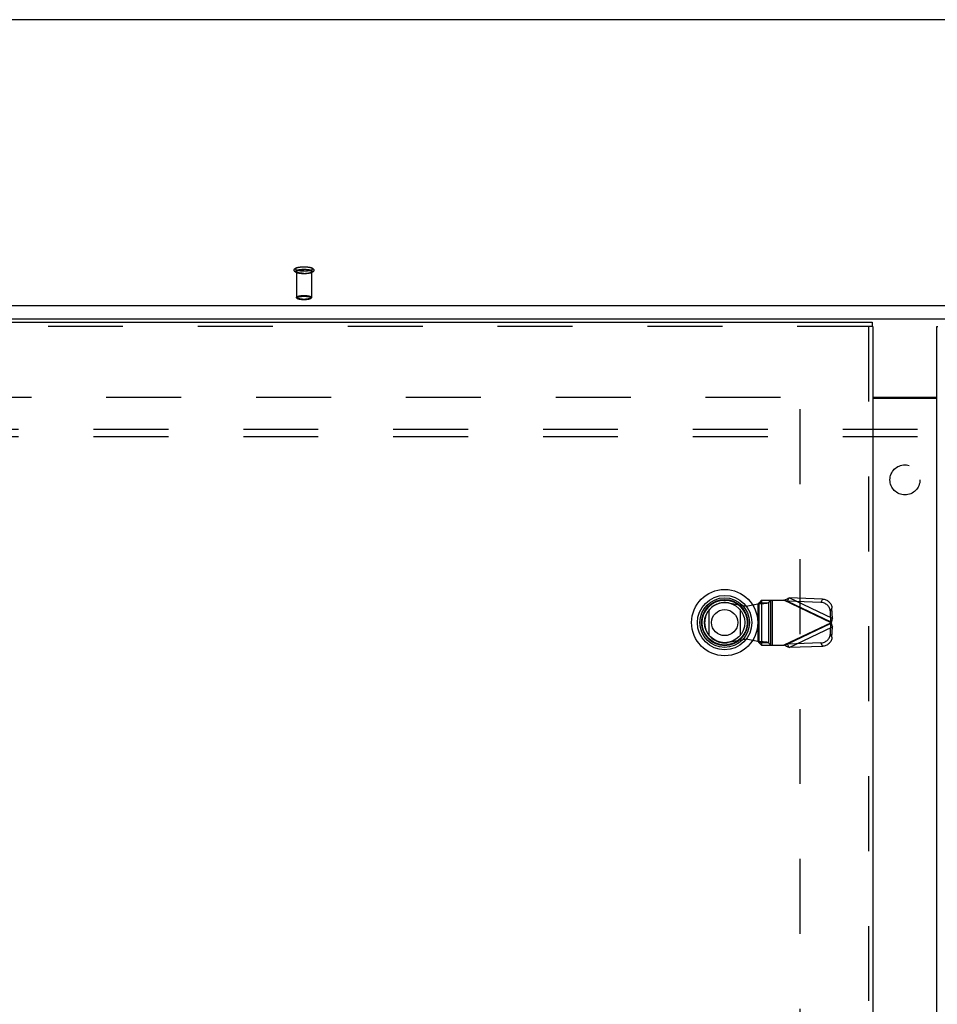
# Model space of a CAD drawing. Header units: inches. Extents: x 0 to 227, y 0 to 147.
# Tile 168 of 256: x 56 to 71, y 90 to 106. Entities that reach past the tile are written whole.
import ezdxf

# ---------------------------------------------------------------- set-up
doc = ezdxf.new("R2010")
doc.units = ezdxf.units.IN
doc.header["$LTSCALE"] = 12.466667
doc.header["$MEASUREMENT"] = 0
doc.linetypes.add('HIDDEN', pattern=[0.2, 0.1, -0.1])
doc.layers.get('0').update_dxf_attribs({"linetype": 'CONTINUOUS'})
for name, color, linetype in [('DEFAULT_2', 8, 'HIDDEN'), ('LEFTHAND_DOOR_ASSEMBLY', 7, 'CONTINUOUS'), ('RIGHTHAND_DOOR_ASSEMBLY', 7, 'CONTINUOUS'), ('SUBPANEL', 7, 'CONTINUOUS')]:
    doc.layers.add(name, color=color, linetype=linetype)

msp = doc.modelspace()

# ---------------------------------------------------------------- linework, layer by layer
at = {"color": 7, "linetype": 'Continuous'}
for p, q in [((100.725, 106.398), (40.954, 106.398)), ((42.574, 101.641), (99.105, 101.641)), ((42.589, 101.423), (99.089, 101.423)), ((70.307, 100.117), (71.371, 100.117))]:
    msp.add_line(p, q, dxfattribs=at)
at = {"color": 3, "linetype": 'Continuous'}
msp.add_line((70.307, 100.102), (71.371, 100.102), dxfattribs=at)
at = {"layer": 'DEFAULT_2', "color": 8, "linetype": 'HIDDEN'}
for p, q in [((60.715, 102.209), (60.715, 101.777)), ((60.963, 102.209), (60.963, 101.777)), ((42.589, 100.117), (69.193, 100.117)), ((69.089, 99.916), (69.089, 43.319))]:
    msp.add_line(p, q, dxfattribs=at)
for points in [[(60.839, 102.171), (60.827, 102.171), (60.816, 102.172), (60.804, 102.172), (60.793, 102.173), (60.782, 102.174), (60.771, 102.176), (60.76, 102.177), (60.75, 102.179), (60.74, 102.181), (60.731, 102.183), (60.722, 102.186), (60.714, 102.189), (60.707, 102.192), (60.701, 102.195), (60.696, 102.198), (60.691, 102.201), (60.687, 102.204), (60.684, 102.208), (60.681, 102.212), (60.679, 102.216), (60.677, 102.22), (60.676, 102.224), (60.676, 102.229), (60.676, 102.233), (60.677, 102.237), (60.678, 102.242), (60.68, 102.246), (60.683, 102.25), (60.687, 102.254), (60.691, 102.258), (60.695, 102.261), (60.7, 102.264), (60.707, 102.267), (60.714, 102.27), (60.722, 102.273), (60.731, 102.276), (60.74, 102.278), (60.75, 102.28), (60.76, 102.282), (60.771, 102.283), (60.782, 102.285), (60.793, 102.286), (60.804, 102.287), (60.816, 102.287), (60.827, 102.288), (60.839, 102.288)], [(60.839, 102.214), (60.829, 102.214), (60.818, 102.214), (60.808, 102.214), (60.798, 102.215), (60.788, 102.216), (60.778, 102.217), (60.768, 102.218), (60.759, 102.22), (60.751, 102.222), (60.743, 102.223), (60.735, 102.225), (60.728, 102.227), (60.722, 102.23), (60.716, 102.232), (60.711, 102.234), (60.707, 102.237), (60.704, 102.239), (60.701, 102.242), (60.699, 102.245), (60.698, 102.248), (60.697, 102.25), (60.698, 102.253), (60.699, 102.256), (60.701, 102.258), (60.704, 102.261), (60.707, 102.264), (60.711, 102.266), (60.716, 102.269), (60.722, 102.271), (60.728, 102.273), (60.735, 102.275), (60.743, 102.277), (60.751, 102.279), (60.759, 102.281), (60.768, 102.282), (60.778, 102.283), (60.788, 102.285), (60.798, 102.285), (60.808, 102.286), (60.818, 102.287), (60.829, 102.287), (60.839, 102.287)], [(60.839, 102.172), (60.829, 102.172), (60.818, 102.172), (60.808, 102.173), (60.798, 102.174), (60.788, 102.175), (60.778, 102.176), (60.768, 102.177), (60.759, 102.178), (60.751, 102.18), (60.743, 102.182), (60.735, 102.184), (60.728, 102.186), (60.722, 102.188), (60.716, 102.19), (60.711, 102.193), (60.707, 102.195), (60.704, 102.198), (60.701, 102.201), (60.699, 102.203), (60.698, 102.206), (60.697, 102.209), (60.698, 102.211), (60.699, 102.214), (60.701, 102.217), (60.704, 102.22), (60.707, 102.222), (60.711, 102.225), (60.716, 102.227), (60.722, 102.229), (60.728, 102.232), (60.735, 102.234), (60.743, 102.236), (60.751, 102.237), (60.759, 102.239), (60.768, 102.241), (60.778, 102.242), (60.788, 102.243), (60.798, 102.244), (60.808, 102.245), (60.818, 102.245), (60.829, 102.245), (60.839, 102.245)], [(60.715, 102.209), (60.716, 102.211), (60.717, 102.214), (60.719, 102.216), (60.721, 102.219), (60.725, 102.221), (60.729, 102.223), (60.733, 102.226), (60.739, 102.228), (60.745, 102.23), (60.752, 102.231), (60.759, 102.233), (60.766, 102.235), (60.774, 102.236), (60.783, 102.237), (60.792, 102.238), (60.801, 102.239), (60.81, 102.24), (60.82, 102.24), (60.829, 102.241), (60.839, 102.241)], [(60.839, 102.288), (60.851, 102.288), (60.863, 102.287), (60.874, 102.287), (60.885, 102.286), (60.897, 102.285), (60.907, 102.283), (60.918, 102.282), (60.928, 102.28), (60.938, 102.278), (60.947, 102.276), (60.956, 102.273), (60.964, 102.27), (60.971, 102.267), (60.977, 102.264), (60.983, 102.261), (60.987, 102.258), (60.991, 102.255), (60.994, 102.251), (60.997, 102.247), (61, 102.243), (61.001, 102.239), (61.002, 102.235), (61.003, 102.23), (61.002, 102.226), (61.002, 102.222), (61, 102.217), (60.998, 102.213), (60.995, 102.209), (60.992, 102.205), (60.988, 102.202), (60.983, 102.198), (60.978, 102.195), (60.972, 102.192), (60.965, 102.189), (60.957, 102.186), (60.948, 102.183), (60.938, 102.181), (60.928, 102.179), (60.918, 102.177), (60.908, 102.176), (60.897, 102.174), (60.885, 102.173), (60.874, 102.172), (60.863, 102.172), (60.851, 102.171), (60.839, 102.171)], [(60.839, 102.287), (60.85, 102.287), (60.86, 102.287), (60.871, 102.286), (60.881, 102.285), (60.891, 102.285), (60.901, 102.283), (60.91, 102.282), (60.919, 102.281), (60.928, 102.279), (60.936, 102.277), (60.943, 102.275), (60.95, 102.273), (60.956, 102.271), (60.962, 102.269), (60.967, 102.266), (60.971, 102.264), (60.975, 102.261), (60.978, 102.258), (60.98, 102.256), (60.981, 102.253), (60.981, 102.25), (60.981, 102.248), (60.98, 102.245), (60.978, 102.242), (60.975, 102.239), (60.971, 102.237), (60.967, 102.234), (60.962, 102.232), (60.956, 102.23), (60.95, 102.227), (60.943, 102.225), (60.936, 102.223), (60.928, 102.222), (60.919, 102.22), (60.91, 102.218), (60.901, 102.217), (60.891, 102.216), (60.881, 102.215), (60.871, 102.214), (60.86, 102.214), (60.85, 102.214), (60.839, 102.214)], [(60.839, 102.245), (60.85, 102.245), (60.86, 102.245), (60.871, 102.245), (60.881, 102.244), (60.891, 102.243), (60.901, 102.242), (60.91, 102.241), (60.919, 102.239), (60.928, 102.237), (60.936, 102.236), (60.943, 102.234), (60.95, 102.232), (60.956, 102.229), (60.962, 102.227), (60.967, 102.225), (60.971, 102.222), (60.975, 102.22), (60.978, 102.217), (60.98, 102.214), (60.981, 102.211), (60.981, 102.209), (60.981, 102.206), (60.98, 102.203), (60.978, 102.201), (60.975, 102.198), (60.971, 102.195), (60.967, 102.193), (60.962, 102.19), (60.956, 102.188), (60.95, 102.186), (60.943, 102.184), (60.936, 102.182), (60.928, 102.18), (60.919, 102.178), (60.91, 102.177), (60.901, 102.176), (60.891, 102.175), (60.881, 102.174), (60.871, 102.173), (60.86, 102.172), (60.85, 102.172), (60.839, 102.172)], [(60.963, 102.209), (60.963, 102.211), (60.962, 102.214), (60.96, 102.216), (60.957, 102.219), (60.954, 102.221), (60.95, 102.223), (60.945, 102.226), (60.94, 102.228), (60.933, 102.23), (60.927, 102.231), (60.92, 102.233), (60.912, 102.235), (60.904, 102.236), (60.895, 102.237), (60.887, 102.238), (60.878, 102.239), (60.868, 102.24), (60.859, 102.24), (60.849, 102.241), (60.839, 102.241)], [(60.839, 102.177), (60.829, 102.177), (60.82, 102.177), (60.81, 102.178), (60.801, 102.178), (60.792, 102.179), (60.783, 102.18), (60.774, 102.181), (60.766, 102.183), (60.759, 102.184), (60.752, 102.186), (60.745, 102.188), (60.739, 102.19), (60.733, 102.192), (60.729, 102.194), (60.725, 102.196), (60.721, 102.199), (60.719, 102.201), (60.717, 102.204), (60.716, 102.206), (60.715, 102.209)], [(60.839, 102.177), (60.849, 102.177), (60.859, 102.177), (60.868, 102.178), (60.878, 102.178), (60.887, 102.179), (60.895, 102.18), (60.904, 102.181), (60.912, 102.183), (60.92, 102.184), (60.927, 102.186), (60.933, 102.188), (60.94, 102.19), (60.945, 102.192), (60.95, 102.194), (60.954, 102.196), (60.957, 102.199), (60.96, 102.201), (60.962, 102.204), (60.963, 102.206), (60.963, 102.209)], [(60.715, 101.777), (60.716, 101.78), (60.717, 101.782), (60.719, 101.785), (60.721, 101.787), (60.725, 101.789), (60.729, 101.792), (60.734, 101.794), (60.739, 101.796), (60.746, 101.798), (60.752, 101.8), (60.76, 101.802), (60.767, 101.803), (60.776, 101.805), (60.785, 101.806), (60.794, 101.807), (60.803, 101.808), (60.812, 101.808), (60.821, 101.809), (60.83, 101.809), (60.839, 101.809)], [(60.839, 101.745), (60.83, 101.745), (60.821, 101.745), (60.812, 101.746), (60.803, 101.746), (60.794, 101.747), (60.785, 101.748), (60.776, 101.749), (60.768, 101.751), (60.76, 101.752), (60.752, 101.754), (60.746, 101.756), (60.739, 101.758), (60.734, 101.76), (60.729, 101.762), (60.725, 101.765), (60.721, 101.767), (60.719, 101.769), (60.717, 101.772), (60.716, 101.774), (60.715, 101.777)], [(60.839, 101.737), (60.83, 101.738), (60.821, 101.738), (60.812, 101.738), (60.803, 101.739), (60.795, 101.74), (60.786, 101.741), (60.778, 101.742), (60.77, 101.743), (60.763, 101.745), (60.756, 101.746), (60.749, 101.748), (60.743, 101.75), (60.737, 101.753), (60.732, 101.755), (60.728, 101.757), (60.725, 101.76), (60.722, 101.762), (60.719, 101.765), (60.718, 101.768), (60.716, 101.771), (60.715, 101.774), (60.715, 101.777)], [(60.839, 101.738), (60.831, 101.738), (60.823, 101.738), (60.814, 101.739), (60.806, 101.739), (60.797, 101.74), (60.789, 101.741), (60.781, 101.742), (60.773, 101.743), (60.766, 101.745), (60.759, 101.746), (60.753, 101.748), (60.748, 101.75), (60.742, 101.752), (60.738, 101.754), (60.734, 101.756), (60.731, 101.758), (60.728, 101.76), (60.727, 101.763), (60.726, 101.765), (60.725, 101.767), (60.726, 101.77), (60.727, 101.772), (60.728, 101.774), (60.731, 101.777), (60.734, 101.779), (60.738, 101.781), (60.742, 101.783), (60.747, 101.785), (60.753, 101.787), (60.759, 101.788), (60.766, 101.79), (60.773, 101.791), (60.781, 101.793), (60.789, 101.794), (60.797, 101.795), (60.806, 101.796), (60.814, 101.796), (60.823, 101.797), (60.831, 101.797), (60.839, 101.797)], [(60.839, 101.809), (60.848, 101.809), (60.857, 101.809), (60.866, 101.808), (60.876, 101.808), (60.885, 101.807), (60.894, 101.806), (60.903, 101.805), (60.911, 101.803), (60.919, 101.802), (60.926, 101.8), (60.933, 101.798), (60.939, 101.796), (60.944, 101.794), (60.949, 101.792), (60.954, 101.789), (60.957, 101.787), (60.96, 101.785), (60.962, 101.782), (60.963, 101.78), (60.963, 101.777)], [(60.839, 101.797), (60.847, 101.797), (60.856, 101.797), (60.864, 101.796), (60.873, 101.796), (60.881, 101.795), (60.889, 101.794), (60.897, 101.793), (60.905, 101.791), (60.912, 101.79), (60.919, 101.788), (60.925, 101.787), (60.931, 101.785), (60.936, 101.783), (60.94, 101.781), (60.944, 101.779), (60.947, 101.777), (60.95, 101.774), (60.952, 101.772), (60.953, 101.77), (60.953, 101.767), (60.953, 101.765), (60.952, 101.763), (60.95, 101.76), (60.947, 101.758), (60.944, 101.756), (60.94, 101.754), (60.936, 101.752), (60.931, 101.75), (60.925, 101.748), (60.919, 101.746), (60.912, 101.745), (60.905, 101.743), (60.897, 101.742), (60.889, 101.741), (60.881, 101.74), (60.873, 101.739), (60.864, 101.739), (60.856, 101.738), (60.847, 101.738), (60.839, 101.738)], [(60.963, 101.777), (60.963, 101.774), (60.962, 101.771), (60.961, 101.768), (60.959, 101.765), (60.957, 101.762), (60.954, 101.76), (60.95, 101.757), (60.946, 101.755), (60.941, 101.753), (60.935, 101.75), (60.929, 101.748), (60.922, 101.746), (60.915, 101.745), (60.908, 101.743), (60.9, 101.742), (60.892, 101.741), (60.884, 101.74), (60.875, 101.739), (60.866, 101.738), (60.857, 101.738), (60.848, 101.738), (60.839, 101.737)], [(60.963, 101.777), (60.963, 101.774), (60.962, 101.772), (60.96, 101.769), (60.957, 101.767), (60.954, 101.765), (60.949, 101.762), (60.944, 101.76), (60.939, 101.758), (60.933, 101.756), (60.926, 101.754), (60.919, 101.752), (60.911, 101.751), (60.903, 101.749), (60.894, 101.748), (60.885, 101.747), (60.876, 101.746), (60.866, 101.746), (60.857, 101.745), (60.848, 101.745), (60.839, 101.745)]]:
    msp.add_lwpolyline(points, dxfattribs=at)
at = {"layer": 'LEFTHAND_DOOR_ASSEMBLY', "color": 3, "linetype": 'Continuous'}
for p, q in [((41.508, 101.367), (70.294, 101.367)), ((70.307, 101.292), (70.307, 41.942))]:
    msp.add_line(p, q, dxfattribs=at)
at = {"layer": 'LEFTHAND_DOOR_ASSEMBLY', "color": 8, "linetype": 'HIDDEN'}
for p, q in [((70.294, 101.292), (41.508, 101.292)), ((70.232, 101.292), (70.232, 41.942)), ((67.901, 96.695), (68.196, 96.641)), ((68.196, 96.641), (68.392, 96.679)), ((68.392, 96.679), (68.427, 96.682)), ((68.392, 96.679), (68.392, 96.052)), ((68.451, 96.739), (68.412, 96.698)), ((68.412, 96.033), (68.412, 96.698)), ((68.412, 96.698), (68.567, 96.698)), ((68.451, 96.739), (68.825, 96.739)), ((68.454, 96.739), (68.454, 95.991)), ((68.567, 96.698), (68.606, 96.739)), ((68.567, 96.698), (68.567, 96.033)), ((68.609, 95.991), (68.609, 96.739)), ((68.629, 96.739), (68.629, 95.991)), ((69.613, 96.365), (68.825, 96.739)), ((68.883, 96.721), (68.91, 96.777)), ((68.883, 96.721), (69.604, 96.378)), ((69.438, 96.703), (68.883, 96.721)), ((69.631, 96.435), (68.91, 96.777)), ((69.465, 96.759), (68.91, 96.777)), ((69.465, 96.759), (69.438, 96.703)), ((69.598, 96.551), (69.625, 96.607)), ((69.604, 96.378), (69.598, 96.551)), ((69.631, 96.435), (69.625, 96.607)), ((69.613, 96.365), (68.825, 95.991)), ((69.604, 96.352), (68.883, 96.01)), ((69.598, 96.18), (69.604, 96.352)), ((69.631, 96.435), (69.604, 96.378)), ((69.604, 96.352), (69.631, 96.296)), ((68.91, 95.953), (69.631, 96.296)), ((69.625, 96.123), (69.598, 96.18)), ((69.625, 96.123), (69.631, 96.296)), ((68.196, 96.09), (67.901, 96.036)), ((68.392, 96.052), (68.196, 96.09)), ((68.412, 96.033), (68.451, 95.991)), ((68.567, 96.033), (68.412, 96.033)), ((68.606, 95.991), (68.567, 96.033)), ((68.825, 95.991), (68.845, 95.998)), ((68.845, 95.998), (68.864, 96.004)), ((69.438, 96.028), (68.883, 96.01)), ((68.91, 95.953), (68.883, 96.01)), ((69.438, 96.028), (69.465, 95.972)), ((68.451, 95.991), (68.825, 95.991)), ((69.465, 95.972), (68.91, 95.953))]:
    msp.add_line(p, q, dxfattribs=at)
at = {"layer": 'LEFTHAND_DOOR_ASSEMBLY', "color": 7, "linetype": 'Continuous'}
for p, q in [((70.294, 101.367), (70.294, 101.292)), ((70.307, 101.292), (70.294, 101.292)), ((67.583, 96.152), (67.583, 96.583)), ((68.095, 96.583), (68.095, 96.152))]:
    msp.add_line(p, q, dxfattribs=at)
at = {"layer": 'LEFTHAND_DOOR_ASSEMBLY', "color": 8, "linetype": 'HIDDEN'}
for points in [[(68.412, 96.698), (68.411, 96.695), (68.409, 96.693), (68.407, 96.691), (68.405, 96.688), (68.402, 96.686), (68.399, 96.684), (68.396, 96.681), (68.392, 96.679)], [(68.427, 96.682), (68.444, 96.683), (68.461, 96.684), (68.477, 96.686), (68.492, 96.687), (68.506, 96.688), (68.519, 96.69), (68.53, 96.691), (68.541, 96.692), (68.55, 96.694), (68.557, 96.695), (68.563, 96.696), (68.567, 96.698)], [(68.825, 96.739), (68.84, 96.746), (68.854, 96.753), (68.868, 96.759), (68.882, 96.765), (68.896, 96.772), (68.91, 96.777)], [(68.883, 96.721), (68.874, 96.724), (68.864, 96.727), (68.854, 96.73), (68.825, 96.739)], [(69.598, 96.551), (69.597, 96.565), (69.594, 96.579), (69.59, 96.594), (69.584, 96.607), (69.577, 96.621), (69.569, 96.633), (69.56, 96.645), (69.549, 96.656), (69.537, 96.666), (69.525, 96.675), (69.512, 96.683), (69.498, 96.689), (69.483, 96.695), (69.468, 96.699), (69.453, 96.701), (69.438, 96.703)], [(69.465, 96.759), (69.48, 96.758), (69.495, 96.755), (69.51, 96.751), (69.525, 96.746), (69.539, 96.74), (69.552, 96.732), (69.564, 96.723), (69.576, 96.713), (69.586, 96.702), (69.596, 96.69), (69.604, 96.677), (69.611, 96.664), (69.617, 96.65), (69.621, 96.636), (69.624, 96.622), (69.625, 96.607)], [(69.608, 96.372), (69.607, 96.374), (69.605, 96.376), (69.604, 96.378)], [(69.604, 96.352), (69.605, 96.355), (69.607, 96.357), (69.608, 96.359), (69.61, 96.361), (69.613, 96.365)], [(69.613, 96.365), (69.611, 96.368), (69.608, 96.372)], [(69.622, 96.401), (69.616, 96.377), (69.613, 96.365)], [(69.613, 96.365), (69.619, 96.342), (69.622, 96.33), (69.625, 96.318), (69.628, 96.307), (69.631, 96.296)], [(69.631, 96.435), (69.628, 96.424), (69.625, 96.413), (69.622, 96.401)], [(69.438, 96.028), (69.453, 96.03), (69.468, 96.032), (69.483, 96.036), (69.498, 96.041), (69.512, 96.048), (69.525, 96.056), (69.537, 96.065), (69.549, 96.075), (69.56, 96.086), (69.569, 96.098), (69.577, 96.11), (69.584, 96.124), (69.59, 96.137), (69.594, 96.151), (69.597, 96.166), (69.598, 96.18)], [(68.412, 96.033), (68.411, 96.036), (68.409, 96.038), (68.407, 96.04), (68.405, 96.043), (68.402, 96.045), (68.399, 96.047), (68.396, 96.05), (68.392, 96.052)], [(68.567, 96.033), (68.563, 96.035), (68.557, 96.036), (68.55, 96.037), (68.541, 96.039), (68.53, 96.04), (68.519, 96.041), (68.506, 96.043), (68.492, 96.044), (68.477, 96.045), (68.461, 96.047), (68.444, 96.048), (68.427, 96.049), (68.392, 96.052)], [(68.864, 96.004), (68.874, 96.007), (68.883, 96.01)], [(69.625, 96.123), (69.624, 96.109), (69.621, 96.095), (69.617, 96.081), (69.611, 96.067), (69.604, 96.054), (69.596, 96.041), (69.586, 96.029), (69.576, 96.018), (69.564, 96.008), (69.552, 95.999), (69.539, 95.991), (69.525, 95.985), (69.51, 95.979), (69.495, 95.975), (69.48, 95.973), (69.465, 95.972)], [(68.91, 95.953), (68.896, 95.959), (68.882, 95.965), (68.868, 95.972), (68.854, 95.978), (68.84, 95.985), (68.825, 95.991)]]:
    msp.add_lwpolyline(points, dxfattribs=at)
at = {"layer": 'LEFTHAND_DOOR_ASSEMBLY', "color": 7, "linetype": 'Continuous'}
for radius in [0.551, 0.453, 0.413, 0.384, 0.374, 0.335, 0.217]:
    msp.add_circle((67.839, 96.367), radius, dxfattribs=at)
at = {"layer": 'LEFTHAND_DOOR_ASSEMBLY', "color": 8, "linetype": 'HIDDEN'}
msp.add_arc((67.841, 96.365), 0.335, 79.673, 280.327, dxfattribs=at)
at = {"layer": 'RIGHTHAND_DOOR_ASSEMBLY', "color": 3, "linetype": 'Continuous'}
msp.add_line((71.371, 41.942), (71.371, 101.292), dxfattribs=at)
at = {"layer": 'RIGHTHAND_DOOR_ASSEMBLY', "color": 7, "linetype": 'Continuous'}
msp.add_line((71.371, 101.292), (71.384, 101.292), dxfattribs=at)
at = {"layer": 'SUBPANEL', "color": 8, "linetype": 'HIDDEN'}
for p, q in [((44.87, 99.586), (96.808, 99.586)), ((44.87, 99.461), (96.808, 99.461))]:
    msp.add_line(p, q, dxfattribs=at)
msp.add_circle((70.839, 98.742), 0.25, dxfattribs=at)

doc.saveas('drawing.dxf')
